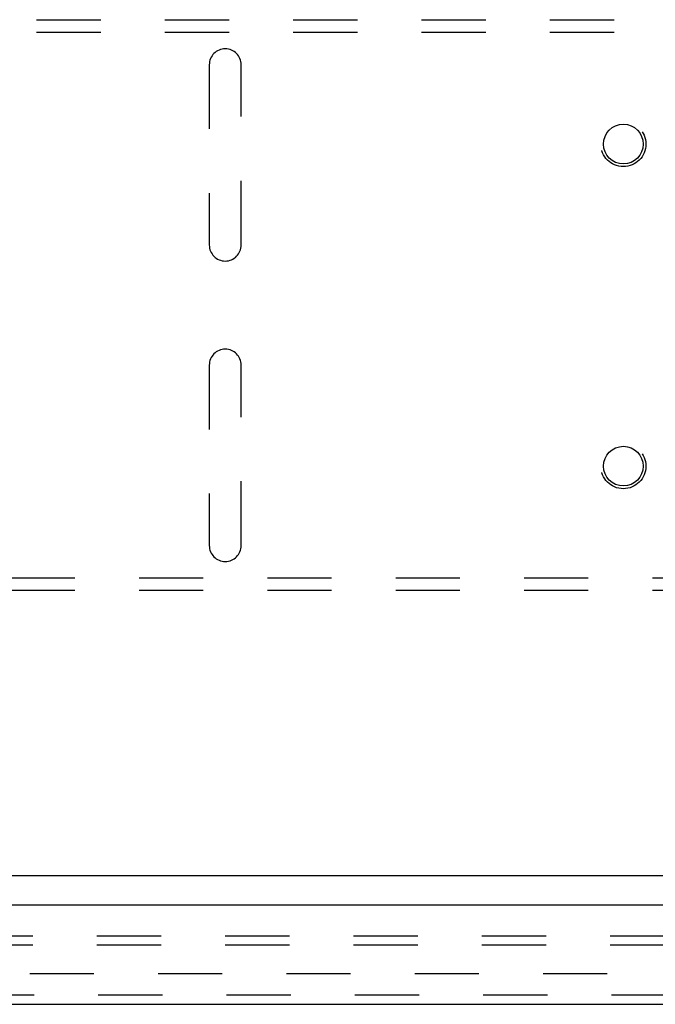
# Model space of a CAD drawing. Header units: inches. Extents: x 0 to 97.1, y 0 to 62.9.
# Tile 42 of 56: x 75 to 80.3, y 46.4 to 54.6. Entities that reach past the tile are written whole.
import ezdxf

# ---------------------------------------------------------------- set-up
doc = ezdxf.new("R2010")
doc.units = ezdxf.units.IN
doc.header["$LTSCALE"] = 5.342857
doc.header["$MEASUREMENT"] = 0
doc.linetypes.add('HIDDEN', pattern=[0.2, 0.1, -0.1])
doc.layers.get('0').update_dxf_attribs({"linetype": 'CONTINUOUS'})
for name, color, linetype in [('DEFAULT_2', 8, 'HIDDEN'), ('REAR_DOOR', 7, 'CONTINUOUS'), ('SUBPANEL', 7, 'CONTINUOUS')]:
    doc.layers.add(name, color=color, linetype=linetype)

msp = doc.modelspace()

# ---------------------------------------------------------------- linework, layer by layer
at = {"color": 3, "linetype": 'Continuous'}
msp.add_line((93.615219, 47.464453), (69.765219, 47.464453), dxfattribs=at)
for centre in [(80.005219, 53.554453), (80.005219, 50.874453)]:
    msp.add_circle(centre, 0.165, dxfattribs=at)
at = {"layer": 'DEFAULT_2', "color": 8, "linetype": 'HIDDEN'}
for p, q in [((70.845219, 54.589453), (92.535219, 54.589453)), ((70.845219, 54.485453), (92.535219, 54.485453)), ((76.557219, 54.214453), (76.557219, 52.714453)), ((76.823219, 52.714453), (76.823219, 54.214453)), ((76.557219, 51.714453), (76.557219, 50.214453)), ((76.823219, 50.214453), (76.823219, 51.714453)), ((92.535219, 49.943453), (70.845219, 49.943453)), ((92.535219, 49.839453), (70.845219, 49.839453)), ((70.787797, 46.651945), (92.592641, 46.651945))]:
    msp.add_line(p, q, dxfattribs=at)
for centre in [(80.005219, 53.554453), (80.005219, 50.874453)]:
    msp.add_circle(centre, 0.1875, dxfattribs=at)
for centre, start, end in [((76.690219, 54.214453), 0, 180), ((76.690219, 52.714453), 180, 360), ((76.690219, 51.714453), 0, 180), ((76.690219, 50.214453), 180, 360)]:
    msp.add_arc(centre, 0.133, start, end, dxfattribs=at)
at = {"layer": 'REAR_DOOR', "color": 3, "linetype": 'Continuous'}
for p, q in [((93.394719, 47.221532), (69.799719, 47.221532)), ((69.929719, 46.396532), (93.264719, 46.396532))]:
    msp.add_line(p, q, dxfattribs=at)
at = {"layer": 'REAR_DOOR', "color": 8, "linetype": 'HIDDEN'}
msp.add_line((93.264719, 46.471532), (69.929719, 46.471532), dxfattribs=at)
at = {"layer": 'SUBPANEL', "color": 8, "linetype": 'HIDDEN'}
for p, q in [((71.347219, 46.967532), (90.347219, 46.967532)), ((71.347219, 46.892532), (90.347219, 46.892532))]:
    msp.add_line(p, q, dxfattribs=at)

doc.saveas('drawing.dxf')
